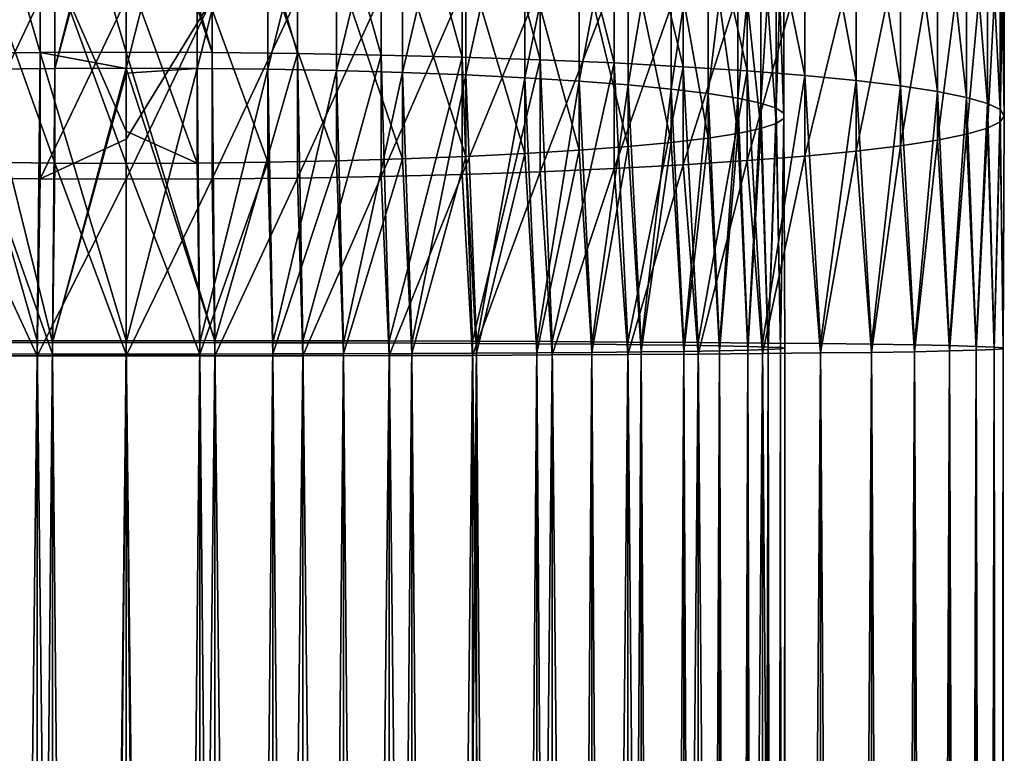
# Model space of a CAD drawing. Header units: metres. Extents: x -22 to 72, y -222 to 22.
# Tile 31 of 256: x -1 to 12, y -55 to -45. Entities that reach past the tile are written whole.
import ezdxf

# ---------------------------------------------------------------- set-up
doc = ezdxf.new("R2010")
doc.units = ezdxf.units.M
doc.layers.add('solid_509499_SW0002', color=7, linetype='CONTINUOUS')

msp = doc.modelspace()

# ---------------------------------------------------------------- linework, layer by layer
at = {"layer": 'solid_509499_SW0002'}
for points in [[(-1.176206, -45.520473, 299.223785), (-1.176206, -41.507774, 298.801056), (-2.341084, -41.531464, 298.629913)], [(-2.341084, -45.53297, 299.051453), (-1.176206, -45.520473, 299.223785), (-2.341084, -41.531464, 298.629913)], [(-1.176206, -41.507774, 298.801056), (0, -45.516296, 299.281403), (0, -42.031181, 298.929504)], [(-1.176206, -45.520473, 299.223785), (0, -45.516296, 299.281403), (-1.176206, -41.507774, 298.801056)], [(1.176206, -45.520473, 299.223785), (1.176206, -41.507774, 298.801056), (0, -41.499851, 298.858307)], [(0, -42.031181, 298.929504), (1.176206, -45.520473, 299.223785), (0, -41.499851, 298.858307)], [(2.341084, -45.53297, 299.051453), (2.341084, -41.531464, 298.629913), (1.176206, -41.507774, 298.801056)], [(1.176206, -45.520473, 299.223785), (2.341084, -45.53297, 299.051453), (1.176206, -41.507774, 298.801056)], [(3.483416, -45.553665, 298.766052), (3.483416, -41.570694, 298.346466), (2.341084, -41.531464, 298.629913)], [(2.341084, -45.53297, 299.051453), (3.483416, -45.553665, 298.766052), (2.341084, -41.531464, 298.629913)], [(4.592201, -45.582355, 298.370361), (4.592201, -41.625084, 297.953491), (3.483416, -41.570694, 298.346466)], [(3.483416, -45.553665, 298.766052), (4.592201, -45.582355, 298.370361), (3.483416, -41.570694, 298.346466)], [(5.656761, -45.618767, 297.868164), (5.656761, -41.694115, 297.454742), (4.592201, -41.625084, 297.953491)], [(4.592201, -45.582355, 298.370361), (5.656761, -45.618767, 297.868164), (4.592201, -41.625084, 297.953491)], [(6.666843, -45.662548, 297.264343), (6.666843, -41.777119, 296.855042), (5.656761, -41.694115, 297.454742)], [(5.656761, -45.618767, 297.868164), (6.666843, -45.662548, 297.264343), (5.656761, -41.694115, 297.454742)], [(7.61272, -45.71328, 296.564667), (7.61272, -41.873295, 296.160156), (6.666843, -41.777119, 296.855042)], [(6.666843, -45.662548, 297.264343), (7.61272, -45.71328, 296.564667), (6.666843, -41.777119, 296.855042)], [(-1.934734, -45.748466, 296.079407), (-1.934734, -41.939999, 295.678192), (-0.973071, -41.918385, 295.834381)], [(-0.973071, -45.737064, 296.236633), (-1.934734, -45.748466, 296.079407), (-0.973071, -41.918385, 295.834381)], [(-0.973071, -45.737064, 296.236633), (-0.973071, -41.918385, 295.834381), (0, -41.911152, 295.886627)], [(0, -42.135635, 295.917267), (-0.973071, -45.737064, 296.236633), (0, -41.911152, 295.886627)], [(0.973071, -41.918385, 295.834381), (0, -45.73325, 296.289276), (0, -42.135635, 295.917267)], [(0.973071, -45.737064, 296.236633), (0, -45.73325, 296.289276), (0.973071, -41.918385, 295.834381)], [(0.973071, -45.737064, 296.236633), (0.973071, -41.918385, 295.834381), (1.934734, -41.939999, 295.678192)], [(1.934734, -45.748466, 296.079407), (0.973071, -45.737064, 296.236633), (1.934734, -41.939999, 295.678192)], [(1.934734, -45.748466, 296.079407), (1.934734, -41.939999, 295.678192), (2.873714, -41.975742, 295.419952)], [(2.873714, -45.767319, 295.819366), (1.934734, -45.748466, 296.079407), (2.873714, -41.975742, 295.419952)], [(2.873714, -45.767319, 295.819366), (2.873714, -41.975742, 295.419952), (3.779002, -42.025192, 295.062653)], [(8.485281, -45.770473, 295.775909), (8.485281, -41.981716, 295.37677), (7.61272, -41.873295, 296.160156)], [(7.61272, -45.71328, 296.564667), (8.485281, -45.770473, 295.775909), (7.61272, -41.873295, 296.160156)], [(0, -42.031181, 298.929504), (0, -45.516296, 299.281403), (1.176206, -45.520473, 299.223785)], [(3.779002, -45.793404, 295.459625), (2.873714, -45.767319, 295.819366), (3.779002, -42.025192, 295.062653)], [(3.779002, -45.793404, 295.459625), (3.779002, -42.025192, 295.062653), (4.639985, -42.087772, 294.610504)], [(4.639985, -45.826416, 295.004364), (3.779002, -45.793404, 295.459625), (4.639985, -42.087772, 294.610504)], [(4.639985, -45.826416, 295.004364), (4.639985, -42.087772, 294.610504), (5.446568, -42.16275, 294.068787)], [(9.276126, -45.833576, 294.905609), (9.276126, -42.101345, 294.512451), (8.485281, -41.981716, 295.37677)], [(8.485281, -45.770473, 295.775909), (9.276126, -45.833576, 294.905609), (8.485281, -41.981716, 295.37677)], [(9.977635, -45.901978, 293.962219), (9.977635, -42.231026, 293.5755), (9.276126, -42.101345, 294.512451)], [(9.276126, -45.833576, 294.905609), (9.977635, -45.901978, 293.962219), (9.276126, -42.101345, 294.512451)], [(0, -42.135635, 295.917267), (0, -45.73325, 296.289276), (-0.973071, -45.737064, 296.236633)], [(5.446568, -45.865963, 294.458923), (4.639985, -45.826416, 295.004364), (5.446568, -42.16275, 294.068787)], [(5.446568, -45.865963, 294.458923), (5.446568, -42.16275, 294.068787), (6.189295, -42.249241, 293.443878)], [(10.583055, -45.975025, 292.954773), (10.583055, -42.369507, 292.574951), (9.977635, -42.231026, 293.5755)], [(9.977635, -45.901978, 293.962219), (10.583055, -45.975025, 292.954773), (9.977635, -42.231026, 293.5755)], [(6.189295, -45.911587, 293.829681), (5.446568, -45.865963, 294.458923), (6.189295, -42.249241, 293.443878)], [(6.189295, -45.911587, 293.829681), (6.189295, -42.249241, 293.443878), (6.859458, -42.346237, 292.743073)], [(6.859458, -45.962753, 293.124054), (6.189295, -45.911587, 293.829681), (6.859458, -42.346237, 292.743073)], [(6.859458, -45.962753, 293.124054), (6.859458, -42.346237, 292.743073), (7.449201, -42.452599, 291.974609)], [(11.086555, -46.052013, 291.893005), (11.086555, -42.515457, 291.520447), (10.583055, -42.369507, 292.574951)], [(10.583055, -45.975025, 292.954773), (11.086555, -46.052013, 291.893005), (10.583055, -42.369507, 292.574951)], [(7.449201, -46.018856, 292.350281), (6.859458, -45.962753, 293.124054), (7.449201, -42.452599, 291.974609)], [(7.449201, -46.018856, 292.350281), (7.449201, -42.452599, 291.974609), (7.951608, -42.567078, 291.147491)], [(7.951608, -46.079243, 291.517456), (7.449201, -46.018856, 292.350281), (7.951608, -42.567078, 291.147491)], [(7.951608, -46.079243, 291.517456), (7.951608, -42.567078, 291.147491), (8.36079, -42.688332, 290.271393)], [(11.483284, -46.132198, 290.78714), (11.483284, -42.667469, 290.42215), (11.086555, -42.515457, 291.520447)], [(11.086555, -46.052013, 291.893005), (11.483284, -46.132198, 290.78714), (11.086555, -42.515457, 291.520447)], [(8.36079, -46.1432, 290.635345), (7.951608, -46.079243, 291.517456), (8.36079, -42.688332, 290.271393)], [(8.36079, -46.1432, 290.635345), (8.36079, -42.688332, 290.271393), (8.67195, -42.814941, 289.356628)], [(11.769423, -46.214809, 289.647797), (11.769423, -42.824081, 289.290588), (11.483284, -42.667469, 290.42215)], [(11.483284, -46.132198, 290.78714), (11.769423, -46.214809, 289.647797), (11.483284, -42.667469, 290.42215)], [(8.67195, -46.209988, 289.714294), (8.36079, -46.1432, 290.635345), (8.67195, -42.814941, 289.356628)], [(8.67195, -46.209988, 289.714294), (8.67195, -42.814941, 289.356628), (8.881438, -42.945419, 288.41391)], [(11.942217, -46.299049, 288.485962), (11.942217, -42.983788, 288.136719), (11.769423, -42.824081, 289.290588)], [(11.769423, -46.214809, 289.647797), (11.942217, -46.299049, 288.485962), (11.769423, -42.824081, 289.290588)], [(8.881438, -46.278812, 288.765045), (8.67195, -46.209988, 289.714294), (8.881438, -42.945419, 288.41391)], [(8.881438, -46.278812, 288.765045), (8.881438, -42.945419, 288.41391), (8.986801, -43.078239, 287.454254)], [(12, -46.384109, 287.312836), (12, -43.145042, 286.971619), (11.942217, -42.983788, 288.136719)], [(11.942217, -46.299049, 288.485962), (12, -46.384109, 287.312836), (11.942217, -42.983788, 288.136719)], [(8.986801, -46.348873, 287.798798), (8.881438, -46.278812, 288.765045), (8.986801, -43.078239, 287.454254)], [(8.986801, -46.348873, 287.798798), (8.986801, -43.078239, 287.454254), (8.986801, -43.211845, 286.488983)], [(11.942217, -46.46917, 286.139709), (11.942217, -43.306301, 285.806519), (12, -43.145042, 286.971619)], [(12, -46.384109, 287.312836), (11.942217, -46.46917, 286.139709), (12, -43.145042, 286.971619)], [(8.986801, -46.419346, 286.826874), (8.986801, -43.211845, 286.488983), (8.881438, -43.344666, 285.529327)], [(8.986801, -46.419346, 286.826874), (8.986801, -46.348873, 287.798798), (8.986801, -43.211845, 286.488983)], [(11.769423, -46.553413, 284.977875), (11.769423, -43.466003, 284.652649), (11.942217, -43.306301, 285.806519)], [(11.942217, -46.46917, 286.139709), (11.769423, -46.553413, 284.977875), (11.942217, -43.306301, 285.806519)], [(8.881438, -46.489407, 285.860596), (8.881438, -43.344666, 285.529327), (8.67195, -43.475143, 284.586609)], [(8.881438, -46.489407, 285.860596), (8.986801, -46.419346, 286.826874), (8.881438, -43.344666, 285.529327)], [(8.67195, -46.558235, 284.911377), (8.67195, -43.475143, 284.586609), (8.36079, -43.601753, 283.671844)], [(8.67195, -46.558235, 284.911377), (8.881438, -46.489407, 285.860596), (8.67195, -43.475143, 284.586609)], [(11.483284, -46.636024, 283.838531), (11.483284, -43.622616, 283.521088), (11.769423, -43.466003, 284.652649)], [(11.769423, -46.553413, 284.977875), (11.483284, -46.636024, 283.838531), (11.769423, -43.466003, 284.652649)], [(7.951608, -46.68898, 283.108185), (7.951608, -43.723007, 282.795746), (7.449201, -43.837486, 281.968628)], [(8.36079, -46.625019, 283.990326), (8.36079, -43.601753, 283.671844), (7.951608, -43.723007, 282.795746)], [(7.951608, -46.68898, 283.108185), (8.36079, -46.625019, 283.990326), (7.951608, -43.723007, 282.795746)], [(8.36079, -46.625019, 283.990326), (8.67195, -46.558235, 284.911377), (8.36079, -43.601753, 283.671844)], [(11.086555, -46.716209, 282.732666), (11.086555, -43.774632, 282.422791), (11.483284, -43.622616, 283.521088)], [(11.483284, -46.636024, 283.838531), (11.086555, -46.716209, 282.732666), (11.483284, -43.622616, 283.521088)], [(7.449201, -46.749363, 282.27536), (7.449201, -43.837486, 281.968628), (6.859458, -43.943848, 281.200165)], [(7.449201, -46.749363, 282.27536), (7.951608, -46.68898, 283.108185), (7.449201, -43.837486, 281.968628)], [(10.583055, -46.793194, 281.670898), (10.583055, -43.920578, 281.368286), (11.086555, -43.774632, 282.422791)], [(11.086555, -46.716209, 282.732666), (10.583055, -46.793194, 281.670898), (11.086555, -43.774632, 282.422791)], [(6.859458, -46.80547, 281.501617), (6.859458, -43.943848, 281.200165), (6.189295, -44.040844, 280.499359)], [(6.859458, -46.80547, 281.501617), (7.449201, -46.749363, 282.27536), (6.859458, -43.943848, 281.200165)], [(9.977635, -46.866241, 280.663452), (9.977635, -44.059063, 280.367737), (10.583055, -43.920578, 281.368286)], [(10.583055, -46.793194, 281.670898), (9.977635, -46.866241, 280.663452), (10.583055, -43.920578, 281.368286)], [(5.446568, -46.902256, 280.166748), (5.446568, -44.127335, 279.87442), (4.639985, -44.202312, 279.332733)], [(6.189295, -46.856632, 280.79599), (6.189295, -44.040844, 280.499359), (5.446568, -44.127335, 279.87442)], [(5.446568, -46.902256, 280.166748), (6.189295, -46.856632, 280.79599), (5.446568, -44.127335, 279.87442)], [(6.189295, -46.856632, 280.79599), (6.859458, -46.80547, 281.501617), (6.189295, -44.040844, 280.499359)], [(9.276126, -46.934647, 279.720032), (9.276126, -44.18874, 279.430786), (9.977635, -44.059063, 280.367737)], [(9.977635, -46.866241, 280.663452), (9.276126, -46.934647, 279.720032), (9.977635, -44.059063, 280.367737)], [(4.639985, -46.941803, 279.621307), (4.639985, -44.202312, 279.332733), (3.779002, -44.264893, 278.880554)], [(4.639985, -46.941803, 279.621307), (5.446568, -46.902256, 280.166748), (4.639985, -44.202312, 279.332733)], [(8.485281, -46.997746, 278.849762), (8.485281, -44.308369, 278.566467), (9.276126, -44.18874, 279.430786)], [(9.276126, -46.934647, 279.720032), (8.485281, -46.997746, 278.849762), (9.276126, -44.18874, 279.430786)], [(-0.973071, -47.031155, 278.389008), (-0.973071, -44.3717, 278.108856), (-1.934734, -44.350086, 278.265015)], [(-1.934734, -47.019753, 278.546265), (-0.973071, -47.031155, 278.389008), (-1.934734, -44.350086, 278.265015)], [(0, -46.596375, 278.302216), (0, -44.378937, 278.05661), (-0.973071, -44.3717, 278.108856)], [(0, -47.034969, 278.336395), (0, -46.596375, 278.302216), (-0.973071, -44.3717, 278.108856)], [(-0.973071, -47.031155, 278.389008), (0, -47.034969, 278.336395), (-0.973071, -44.3717, 278.108856)], [(0.973071, -47.031155, 278.389008), (0.973071, -44.3717, 278.108856), (0, -44.378937, 278.05661)], [(0.973071, -47.031155, 278.389008), (0, -44.378937, 278.05661), (0, -46.596375, 278.302216)], [(1.934734, -47.019753, 278.546265), (1.934734, -44.350086, 278.265015), (0.973071, -44.3717, 278.108856)], [(0.973071, -47.031155, 278.389008), (1.934734, -47.019753, 278.546265), (0.973071, -44.3717, 278.108856)], [(2.873714, -47.0009, 278.806274), (2.873714, -44.314346, 278.523285), (1.934734, -44.350086, 278.265015)], [(1.934734, -47.019753, 278.546265), (2.873714, -47.0009, 278.806274), (1.934734, -44.350086, 278.265015)], [(3.779002, -46.974815, 279.166046), (3.779002, -44.264893, 278.880554), (2.873714, -44.314346, 278.523285)], [(2.873714, -47.0009, 278.806274), (3.779002, -46.974815, 279.166046), (2.873714, -44.314346, 278.523285)], [(3.779002, -46.974815, 279.166046), (4.639985, -46.941803, 279.621307), (3.779002, -44.264893, 278.880554)], [(7.61272, -47.054939, 278.061005), (7.61272, -44.41679, 277.783081), (8.485281, -44.308369, 278.566467)], [(8.485281, -46.997746, 278.849762), (7.61272, -47.054939, 278.061005), (8.485281, -44.308369, 278.566467)], [(5.656761, -47.149452, 276.757477), (5.656761, -44.59597, 276.488495), (6.666843, -44.512966, 277.088196)], [(6.666843, -47.105671, 277.361328), (5.656761, -47.149452, 276.757477), (6.666843, -44.512966, 277.088196)], [(6.666843, -47.105671, 277.361328), (6.666843, -44.512966, 277.088196), (7.61272, -44.41679, 277.783081)], [(7.61272, -47.054939, 278.061005), (6.666843, -47.105671, 277.361328), (7.61272, -44.41679, 277.783081)], [(3.483416, -47.214558, 275.859619), (3.483416, -44.719391, 275.596771), (4.592201, -44.665001, 275.989746)], [(4.592201, -47.185863, 276.25531), (3.483416, -47.214558, 275.859619), (4.592201, -44.665001, 275.989746)], [(4.592201, -47.185863, 276.25531), (4.592201, -44.665001, 275.989746), (5.656761, -44.59597, 276.488495)], [(5.656761, -47.149452, 276.757477), (4.592201, -47.185863, 276.25531), (5.656761, -44.59597, 276.488495)], [(-2.341084, -47.235249, 275.574219), (-2.341084, -44.758621, 275.313324), (-1.176206, -44.78231, 275.142181)], [(-1.176206, -47.247746, 275.401886), (-2.341084, -47.235249, 275.574219), (-1.176206, -44.78231, 275.142181)], [(-1.176206, -47.247746, 275.401886), (-1.176206, -44.78231, 275.142181), (0, -44.790234, 275.08493)], [(-1.176206, -47.247746, 275.401886), (0, -44.790234, 275.08493), (0, -46.704601, 275.300598)], [(0, -46.704601, 275.300598), (0, -44.790234, 275.08493), (1.176206, -44.78231, 275.142181)], [(0, -47.251923, 275.344238), (0, -46.704601, 275.300598), (1.176206, -44.78231, 275.142181)], [(1.176206, -47.247746, 275.401886), (0, -47.251923, 275.344238), (1.176206, -44.78231, 275.142181)], [(1.176206, -47.247746, 275.401886), (1.176206, -44.78231, 275.142181), (2.341084, -44.758621, 275.313324)], [(2.341084, -47.235249, 275.574219), (1.176206, -47.247746, 275.401886), (2.341084, -44.758621, 275.313324)], [(2.341084, -47.235249, 275.574219), (2.341084, -44.758621, 275.313324), (3.483416, -44.719391, 275.596771)], [(3.483416, -47.214558, 275.859619), (2.341084, -47.235249, 275.574219), (3.483416, -44.719391, 275.596771)], [(-2.415582, -49.461098, 299.19577), (-1.21402, -49.459492, 299.379822), (-2.341084, -45.53297, 299.051453)], [(-1.21402, -49.459492, 299.379822), (-1.176206, -45.520473, 299.223785), (-2.341084, -45.53297, 299.051453)], [(-1.21402, -49.459492, 299.379822), (0, -49.458954, 299.441376), (-1.176206, -45.520473, 299.223785)], [(-1.176206, -45.520473, 299.223785), (0, -45.737377, 299.297058), (0, -45.516296, 299.281403)], [(-1.176206, -45.520473, 299.223785), (0, -49.458954, 299.441376), (0, -45.737377, 299.297058)], [(1.21402, -49.459492, 299.379822), (1.176206, -45.520473, 299.223785), (0, -45.516296, 299.281403)], [(0, -45.737377, 299.297058), (1.21402, -49.459492, 299.379822), (0, -45.516296, 299.281403)], [(1.21402, -49.459492, 299.379822), (2.341084, -45.53297, 299.051453), (1.176206, -45.520473, 299.223785)], [(1.21402, -49.459492, 299.379822), (2.415582, -49.461098, 299.19577), (2.341084, -45.53297, 299.051453)], [(2.415582, -49.461098, 299.19577), (3.483416, -45.553665, 298.766052), (2.341084, -45.53297, 299.051453)], [(2.415582, -49.461098, 299.19577), (3.592357, -49.463757, 298.891083), (3.483416, -45.553665, 298.766052)], [(3.592357, -49.463757, 298.891083), (4.592201, -45.582355, 298.370361), (3.483416, -45.553665, 298.766052)], [(3.592357, -49.463757, 298.891083), (4.73227, -49.467442, 298.468933), (4.592201, -45.582355, 298.370361)], [(4.73227, -49.467442, 298.468933), (5.656761, -45.618767, 297.868164), (4.592201, -45.582355, 298.370361)], [(-1.00768, -49.48563, 296.384918), (-1.934734, -45.748466, 296.079407), (-0.973071, -45.737064, 296.236633)], [(-1.00768, -49.48563, 296.384918), (-0.973071, -45.737064, 296.236633), (0, -45.73325, 296.289276)], [(0, -45.802193, 296.29422), (-1.00768, -49.48563, 296.384918), (0, -45.73325, 296.289276)], [(0.973071, -45.737064, 296.236633), (0, -45.802193, 296.29422), (0, -45.73325, 296.289276)], [(0.973071, -45.737064, 296.236633), (0, -49.485134, 296.441498), (0, -45.802193, 296.29422)], [(1.00768, -49.48563, 296.384918), (0, -49.485134, 296.441498), (0.973071, -45.737064, 296.236633)], [(0, -45.737377, 299.297058), (0, -49.458954, 299.441376), (1.21402, -49.459492, 299.379822)], [(1.00768, -49.48563, 296.384918), (0.973071, -45.737064, 296.236633), (1.934734, -45.748466, 296.079407)], [(4.73227, -49.467442, 298.468933), (5.823624, -49.472115, 297.933594), (5.656761, -45.618767, 297.868164)], [(5.823624, -49.472115, 297.933594), (6.666843, -45.662548, 297.264343), (5.656761, -45.618767, 297.868164)], [(5.823624, -49.472115, 297.933594), (6.855218, -49.477726, 297.290619), (6.666843, -45.662548, 297.264343)], [(6.855218, -49.477726, 297.290619), (7.61272, -45.71328, 296.564667), (6.666843, -45.662548, 297.264343)], [(6.855218, -49.477726, 297.290619), (7.81647, -49.484219, 296.5466), (7.61272, -45.71328, 296.564667)], [(7.81647, -49.484219, 296.5466), (8.485281, -45.770473, 295.775909), (7.61272, -45.71328, 296.564667)], [(-1.00768, -49.48563, 296.384918), (-2.002688, -49.487103, 296.215851), (-1.934734, -45.748466, 296.079407)], [(0, -45.802193, 296.29422), (0, -49.485134, 296.441498), (-1.00768, -49.48563, 296.384918)], [(2.002688, -49.487103, 296.215851), (1.00768, -49.48563, 296.384918), (1.934734, -45.748466, 296.079407)], [(2.002688, -49.487103, 296.215851), (1.934734, -45.748466, 296.079407), (2.873714, -45.767319, 295.819366)], [(2.972512, -49.48954, 295.936462), (2.002688, -49.487103, 296.215851), (2.873714, -45.767319, 295.819366)], [(2.972512, -49.48954, 295.936462), (2.873714, -45.767319, 295.819366), (3.779002, -45.793404, 295.459625)], [(3.904954, -49.492912, 295.550262), (2.972512, -49.48954, 295.936462), (3.779002, -45.793404, 295.459625)], [(3.904954, -49.492912, 295.550262), (3.779002, -45.793404, 295.459625), (4.639985, -45.826416, 295.004364)], [(4.788289, -49.497173, 295.062073), (3.904954, -49.492912, 295.550262), (4.639985, -45.826416, 295.004364)], [(4.788289, -49.497173, 295.062073), (4.639985, -45.826416, 295.004364), (5.446568, -45.865963, 294.458923)], [(5.611408, -49.50227, 294.478058), (4.788289, -49.497173, 295.062073), (5.446568, -45.865963, 294.458923)], [(5.611408, -49.50227, 294.478058), (5.446568, -45.865963, 294.458923), (6.189295, -45.911587, 293.829681)], [(7.81647, -49.484219, 296.5466), (8.697514, -49.491528, 295.709137), (8.485281, -45.770473, 295.775909)], [(8.697514, -49.491528, 295.709137), (9.276126, -45.833576, 294.905609), (8.485281, -45.770473, 295.775909)], [(8.697514, -49.491528, 295.709137), (9.489309, -49.499573, 294.786835), (9.276126, -45.833576, 294.905609)], [(9.489309, -49.499573, 294.786835), (9.977635, -45.901978, 293.962219), (9.276126, -45.833576, 294.905609)], [(6.363961, -49.508137, 293.805573), (5.611408, -49.50227, 294.478058), (6.189295, -45.911587, 293.829681)], [(6.363961, -49.508137, 293.805573), (6.189295, -45.911587, 293.829681), (6.859458, -45.962753, 293.124054)], [(7.036483, -49.514706, 293.05304), (6.363961, -49.508137, 293.805573), (6.859458, -45.962753, 293.124054)], [(7.036483, -49.514706, 293.05304), (6.859458, -45.962753, 293.124054), (7.449201, -46.018856, 292.350281)], [(9.489309, -49.499573, 294.786835), (10.183731, -49.508282, 293.789185), (9.977635, -45.901978, 293.962219)], [(10.183731, -49.508282, 293.789185), (10.583055, -45.975025, 292.954773), (9.977635, -45.901978, 293.962219)], [(10.183731, -49.508282, 293.789185), (10.773655, -49.517555, 292.726379), (10.583055, -45.975025, 292.954773)], [(10.773655, -49.517555, 292.726379), (11.086555, -46.052013, 291.893005), (10.583055, -45.975025, 292.954773)], [(7.620518, -49.521889, 292.22995), (7.036483, -49.514706, 293.05304), (7.449201, -46.018856, 292.350281)], [(7.620518, -49.521889, 292.22995), (7.449201, -46.018856, 292.350281), (7.951608, -46.079243, 291.517456)], [(8.10872, -49.529598, 291.346649), (7.620518, -49.521889, 292.22995), (7.951608, -46.079243, 291.517456)], [(8.10872, -49.529598, 291.346649), (7.951608, -46.079243, 291.517456), (8.36079, -46.1432, 290.635345)], [(8.49495, -49.537735, 290.414246), (8.10872, -49.529598, 291.346649), (8.36079, -46.1432, 290.635345)], [(8.49495, -49.537735, 290.414246), (8.36079, -46.1432, 290.635345), (8.67195, -46.209988, 289.714294)], [(10.773655, -49.517555, 292.726379), (11.253026, -49.527306, 291.609344), (11.086555, -46.052013, 291.893005)], [(11.253026, -49.527306, 291.609344), (11.483284, -46.132198, 290.78714), (11.086555, -46.052013, 291.893005)], [(11.253026, -49.527306, 291.609344), (11.616925, -49.537426, 290.449554), (11.483284, -46.132198, 290.78714)], [(11.616925, -49.537426, 290.449554), (11.769423, -46.214809, 289.647797), (11.483284, -46.132198, 290.78714)], [(8.774351, -49.546196, 289.444458), (8.49495, -49.537735, 290.414246), (8.67195, -46.209988, 289.714294)], [(8.774351, -49.546196, 289.444458), (8.67195, -46.209988, 289.714294), (8.881438, -46.278812, 288.765045)], [(8.94341, -49.554878, 288.449493), (8.774351, -49.546196, 289.444458), (8.881438, -46.278812, 288.765045)], [(8.94341, -49.554878, 288.449493), (8.881438, -46.278812, 288.765045), (8.986801, -46.348873, 287.798798)], [(11.616925, -49.537426, 290.449554), (11.86162, -49.547817, 289.258911), (11.769423, -46.214809, 289.647797)], [(11.86162, -49.547817, 289.258911), (11.942217, -46.299049, 288.485962), (11.769423, -46.214809, 289.647797)], [(9, -49.563675, 287.441833), (8.94341, -49.554878, 288.449493), (8.986801, -46.348873, 287.798798)], [(9, -49.563675, 287.441833), (8.986801, -46.348873, 287.798798), (8.986801, -46.419346, 286.826874)], [(11.86162, -49.547817, 289.258911), (11.984598, -49.558369, 288.049622), (11.942217, -46.299049, 288.485962)], [(11.984598, -49.558369, 288.049622), (12, -46.384109, 287.312836), (11.942217, -46.299049, 288.485962)], [(11.984598, -49.568977, 286.834076), (11.942217, -46.46917, 286.139709), (12, -46.384109, 287.312836)], [(11.984598, -49.558369, 288.049622), (11.984598, -49.568977, 286.834076), (12, -46.384109, 287.312836)], [(8.774351, -49.58115, 285.43924), (8.881438, -46.489407, 285.860596), (8.67195, -46.558235, 284.911377)], [(8.774351, -49.58115, 285.43924), (8.94341, -49.572468, 286.434204), (8.881438, -46.489407, 285.860596)], [(8.94341, -49.572468, 286.434204), (8.986801, -46.419346, 286.826874), (8.881438, -46.489407, 285.860596)], [(8.94341, -49.572468, 286.434204), (9, -49.563675, 287.441833), (8.986801, -46.419346, 286.826874)], [(11.86162, -49.579529, 285.624786), (11.769423, -46.553413, 284.977875), (11.942217, -46.46917, 286.139709)], [(11.984598, -49.568977, 286.834076), (11.86162, -49.579529, 285.624786), (11.942217, -46.46917, 286.139709)], [(0.973071, -47.031155, 278.389008), (0, -46.596375, 278.302216), (0, -47.034969, 278.336395)], [(8.10872, -49.597752, 283.537048), (8.36079, -46.625019, 283.990326), (7.951608, -46.68898, 283.108185)], [(8.10872, -49.597752, 283.537048), (8.49495, -49.589611, 284.469452), (8.36079, -46.625019, 283.990326)], [(8.49495, -49.589611, 284.469452), (8.67195, -46.558235, 284.911377), (8.36079, -46.625019, 283.990326)], [(8.49495, -49.589611, 284.469452), (8.774351, -49.58115, 285.43924), (8.67195, -46.558235, 284.911377)], [(11.253026, -49.600044, 283.274353), (11.086555, -46.716209, 282.732666), (11.483284, -46.636024, 283.838531)], [(11.616925, -49.58992, 284.434143), (11.253026, -49.600044, 283.274353), (11.483284, -46.636024, 283.838531)], [(11.616925, -49.58992, 284.434143), (11.483284, -46.636024, 283.838531), (11.769423, -46.553413, 284.977875)], [(11.86162, -49.579529, 285.624786), (11.616925, -49.58992, 284.434143), (11.769423, -46.553413, 284.977875)], [(-1.176206, -47.247746, 275.401886), (0, -46.704601, 275.300598), (0, -47.251923, 275.344238)], [(6.363961, -49.619209, 281.078125), (6.859458, -46.80547, 281.501617), (6.189295, -46.856632, 280.79599)], [(6.363961, -49.619209, 281.078125), (7.036483, -49.61264, 281.830658), (6.859458, -46.80547, 281.501617)], [(7.036483, -49.61264, 281.830658), (7.449201, -46.749363, 282.27536), (6.859458, -46.80547, 281.501617)], [(7.036483, -49.61264, 281.830658), (7.620518, -49.605457, 282.653748), (7.449201, -46.749363, 282.27536)], [(7.620518, -49.605457, 282.653748), (7.951608, -46.68898, 283.108185), (7.449201, -46.749363, 282.27536)], [(7.620518, -49.605457, 282.653748), (8.10872, -49.597752, 283.537048), (7.951608, -46.68898, 283.108185)], [(10.183731, -49.619064, 281.094513), (9.977635, -46.866241, 280.663452), (10.583055, -46.793194, 281.670898)], [(10.773655, -49.609791, 282.157318), (10.183731, -49.619064, 281.094513), (10.583055, -46.793194, 281.670898)], [(10.773655, -49.609791, 282.157318), (10.583055, -46.793194, 281.670898), (11.086555, -46.716209, 282.732666)], [(11.253026, -49.600044, 283.274353), (10.773655, -49.609791, 282.157318), (11.086555, -46.716209, 282.732666)], [(3.904954, -49.634434, 279.333435), (4.639985, -46.941803, 279.621307), (3.779002, -46.974815, 279.166046)], [(3.904954, -49.634434, 279.333435), (4.788289, -49.630173, 279.821625), (4.639985, -46.941803, 279.621307)], [(4.788289, -49.630173, 279.821625), (5.446568, -46.902256, 280.166748), (4.639985, -46.941803, 279.621307)], [(4.788289, -49.630173, 279.821625), (5.611408, -49.625076, 280.40564), (5.446568, -46.902256, 280.166748)], [(5.611408, -49.625076, 280.40564), (6.189295, -46.856632, 280.79599), (5.446568, -46.902256, 280.166748)], [(5.611408, -49.625076, 280.40564), (6.363961, -49.619209, 281.078125), (6.189295, -46.856632, 280.79599)], [(8.697514, -49.635822, 279.174561), (8.485281, -46.997746, 278.849762), (9.276126, -46.934647, 279.720032)], [(9.489309, -49.627773, 280.096863), (8.697514, -49.635822, 279.174561), (9.276126, -46.934647, 279.720032)], [(9.489309, -49.627773, 280.096863), (9.276126, -46.934647, 279.720032), (9.977635, -46.866241, 280.663452)], [(10.183731, -49.619064, 281.094513), (9.489309, -49.627773, 280.096863), (9.977635, -46.866241, 280.663452)], [(-2.002688, -49.640244, 278.667816), (-1.00768, -49.64172, 278.498779), (-1.934734, -47.019753, 278.546265)], [(-1.00768, -49.64172, 278.498779), (-0.973071, -47.031155, 278.389008), (-1.934734, -47.019753, 278.546265)], [(-1.00768, -49.64172, 278.498779), (0, -49.642212, 278.4422), (-0.973071, -47.031155, 278.389008)], [(0, -49.642212, 278.4422), (0, -47.034969, 278.336395), (-0.973071, -47.031155, 278.389008)], [(1.00768, -49.64172, 278.498779), (0.973071, -47.031155, 278.389008), (0, -47.034969, 278.336395)], [(1.00768, -49.64172, 278.498779), (0, -47.034969, 278.336395), (0, -49.642212, 278.4422)], [(1.00768, -49.64172, 278.498779), (1.934734, -47.019753, 278.546265), (0.973071, -47.031155, 278.389008)], [(1.00768, -49.64172, 278.498779), (2.002688, -49.640244, 278.667816), (1.934734, -47.019753, 278.546265)], [(2.002688, -49.640244, 278.667816), (2.873714, -47.0009, 278.806274), (1.934734, -47.019753, 278.546265)], [(2.002688, -49.640244, 278.667816), (2.972512, -49.637806, 278.947235), (2.873714, -47.0009, 278.806274)], [(2.972512, -49.637806, 278.947235), (3.779002, -46.974815, 279.166046), (2.873714, -47.0009, 278.806274)], [(2.972512, -49.637806, 278.947235), (3.904954, -49.634434, 279.333435), (3.779002, -46.974815, 279.166046)], [(6.855218, -49.649624, 277.593048), (6.666843, -47.105671, 277.361328), (7.61272, -47.054939, 278.061005)], [(7.81647, -49.643127, 278.337097), (6.855218, -49.649624, 277.593048), (7.61272, -47.054939, 278.061005)], [(7.81647, -49.643127, 278.337097), (7.61272, -47.054939, 278.061005), (8.485281, -46.997746, 278.849762)], [(8.697514, -49.635822, 279.174561), (7.81647, -49.643127, 278.337097), (8.485281, -46.997746, 278.849762)], [(2.415582, -49.666248, 275.687927), (2.341084, -47.235249, 275.574219), (3.483416, -47.214558, 275.859619)], [(3.592357, -49.663589, 275.992615), (2.415582, -49.666248, 275.687927), (3.483416, -47.214558, 275.859619)], [(3.592357, -49.663589, 275.992615), (3.483416, -47.214558, 275.859619), (4.592201, -47.185863, 276.25531)], [(4.73227, -49.659904, 276.414764), (3.592357, -49.663589, 275.992615), (4.592201, -47.185863, 276.25531)], [(4.73227, -49.659904, 276.414764), (4.592201, -47.185863, 276.25531), (5.656761, -47.149452, 276.757477)], [(5.823624, -49.655235, 276.950073), (4.73227, -49.659904, 276.414764), (5.656761, -47.149452, 276.757477)], [(5.823624, -49.655235, 276.950073), (5.656761, -47.149452, 276.757477), (6.666843, -47.105671, 277.361328)], [(6.855218, -49.649624, 277.593048), (5.823624, -49.655235, 276.950073), (6.666843, -47.105671, 277.361328)], [(-1.21402, -49.667854, 275.503876), (-2.415582, -49.666248, 275.687927), (-2.341084, -47.235249, 275.574219)], [(-1.21402, -49.667854, 275.503876), (-2.341084, -47.235249, 275.574219), (-1.176206, -47.247746, 275.401886)], [(-1.21402, -49.667854, 275.503876), (-1.176206, -47.247746, 275.401886), (0, -47.251923, 275.344238)], [(-1.21402, -49.667854, 275.503876), (0, -47.251923, 275.344238), (0, -49.668392, 275.442291)], [(0, -49.668392, 275.442291), (0, -47.251923, 275.344238), (1.176206, -47.247746, 275.401886)], [(1.21402, -49.667854, 275.503876), (0, -49.668392, 275.442291), (1.176206, -47.247746, 275.401886)], [(1.21402, -49.667854, 275.503876), (1.176206, -47.247746, 275.401886), (2.341084, -47.235249, 275.574219)], [(2.415582, -49.666248, 275.687927), (1.21402, -49.667854, 275.503876), (2.341084, -47.235249, 275.574219)], [(-1.21402, -155.45546, 300.30484), (-1.21402, -49.459492, 299.379822), (-2.415582, -49.461098, 299.19577)], [(-2.415582, -155.457062, 300.120758), (-1.21402, -155.45546, 300.30484), (-2.415582, -49.461098, 299.19577)], [(-2.002688, -155.483063, 297.140869), (-2.002688, -49.487103, 296.215851), (-1.00768, -49.48563, 296.384918)], [(-1.00768, -155.481598, 297.309937), (-2.002688, -155.483063, 297.140869), (-1.00768, -49.48563, 296.384918)], [(0, -155.454926, 300.366394), (0, -49.458954, 299.441376), (-1.21402, -49.459492, 299.379822)], [(-1.21402, -155.45546, 300.30484), (0, -155.454926, 300.366394), (-1.21402, -49.459492, 299.379822)], [(-1.00768, -155.481598, 297.309937), (-1.00768, -49.48563, 296.384918), (0, -49.485134, 296.441498)], [(0, -155.481094, 297.366516), (-1.00768, -155.481598, 297.309937), (0, -49.485134, 296.441498)], [(1.21402, -155.45546, 300.30484), (1.21402, -49.459492, 299.379822), (0, -49.458954, 299.441376)], [(0, -155.454926, 300.366394), (1.21402, -155.45546, 300.30484), (0, -49.458954, 299.441376)], [(0, -155.481094, 297.366516), (0, -49.485134, 296.441498), (1.00768, -49.48563, 296.384918)], [(1.00768, -155.481598, 297.309937), (0, -155.481094, 297.366516), (1.00768, -49.48563, 296.384918)], [(1.00768, -155.481598, 297.309937), (1.00768, -49.48563, 296.384918), (2.002688, -49.487103, 296.215851)], [(2.002688, -155.483063, 297.140869), (1.00768, -155.481598, 297.309937), (2.002688, -49.487103, 296.215851)], [(2.415582, -155.457062, 300.120758), (2.415582, -49.461098, 299.19577), (1.21402, -49.459492, 299.379822)], [(1.21402, -155.45546, 300.30484), (2.415582, -155.457062, 300.120758), (1.21402, -49.459492, 299.379822)], [(2.002688, -155.483063, 297.140869), (2.002688, -49.487103, 296.215851), (2.972512, -49.48954, 295.936462)], [(2.972512, -155.485504, 296.861481), (2.002688, -155.483063, 297.140869), (2.972512, -49.48954, 295.936462)], [(3.592357, -155.459717, 299.816101), (3.592357, -49.463757, 298.891083), (2.415582, -49.461098, 299.19577)], [(2.415582, -155.457062, 300.120758), (3.592357, -155.459717, 299.816101), (2.415582, -49.461098, 299.19577)], [(2.972512, -155.485504, 296.861481), (2.972512, -49.48954, 295.936462), (3.904954, -49.492912, 295.550262)], [(3.904954, -155.488876, 296.475281), (2.972512, -155.485504, 296.861481), (3.904954, -49.492912, 295.550262)], [(4.73227, -155.463409, 299.393921), (4.73227, -49.467442, 298.468933), (3.592357, -49.463757, 298.891083)], [(3.592357, -155.459717, 299.816101), (4.73227, -155.463409, 299.393921), (3.592357, -49.463757, 298.891083)], [(3.904954, -155.488876, 296.475281), (3.904954, -49.492912, 295.550262), (4.788289, -49.497173, 295.062073)], [(4.788289, -155.493134, 295.987091), (3.904954, -155.488876, 296.475281), (4.788289, -49.497173, 295.062073)], [(5.823624, -155.468079, 298.858612), (5.823624, -49.472115, 297.933594), (4.73227, -49.467442, 298.468933)], [(4.73227, -155.463409, 299.393921), (5.823624, -155.468079, 298.858612), (4.73227, -49.467442, 298.468933)], [(4.788289, -155.493134, 295.987091), (4.788289, -49.497173, 295.062073), (5.611408, -49.50227, 294.478058)], [(5.611408, -155.49823, 295.403076), (4.788289, -155.493134, 295.987091), (5.611408, -49.50227, 294.478058)], [(5.611408, -155.49823, 295.403076), (5.611408, -49.50227, 294.478058), (6.363961, -49.508137, 293.805573)], [(6.363961, -155.504105, 294.730591), (5.611408, -155.49823, 295.403076), (6.363961, -49.508137, 293.805573)], [(6.855218, -155.473694, 298.215637), (6.855218, -49.477726, 297.290619), (5.823624, -49.472115, 297.933594)], [(5.823624, -155.468079, 298.858612), (6.855218, -155.473694, 298.215637), (5.823624, -49.472115, 297.933594)], [(6.363961, -155.504105, 294.730591), (6.363961, -49.508137, 293.805573), (7.036483, -49.514706, 293.05304)], [(7.81647, -155.480179, 297.471619), (7.81647, -49.484219, 296.5466), (6.855218, -49.477726, 297.290619)], [(6.855218, -155.473694, 298.215637), (7.81647, -155.480179, 297.471619), (6.855218, -49.477726, 297.290619)], [(8.697514, -155.487488, 296.634155), (8.697514, -49.491528, 295.709137), (7.81647, -49.484219, 296.5466)], [(7.81647, -155.480179, 297.471619), (8.697514, -155.487488, 296.634155), (7.81647, -49.484219, 296.5466)], [(9.489309, -155.495544, 295.711853), (9.489309, -49.499573, 294.786835), (8.697514, -49.491528, 295.709137)], [(8.697514, -155.487488, 296.634155), (9.489309, -155.495544, 295.711853), (8.697514, -49.491528, 295.709137)], [(10.183731, -155.504242, 294.714172), (10.183731, -49.508282, 293.789185), (9.489309, -49.499573, 294.786835)], [(9.489309, -155.495544, 295.711853), (10.183731, -155.504242, 294.714172), (9.489309, -49.499573, 294.786835)], [(10.773655, -155.513519, 293.651398), (10.773655, -49.517555, 292.726379), (10.183731, -49.508282, 293.789185)], [(10.183731, -155.504242, 294.714172), (10.773655, -155.513519, 293.651398), (10.183731, -49.508282, 293.789185)], [(-1.00768, -155.63768, 279.423798), (-1.00768, -49.64172, 278.498779), (-2.002688, -49.640244, 278.667816)], [(-2.002688, -155.6362, 279.592834), (-1.00768, -155.63768, 279.423798), (-2.002688, -49.640244, 278.667816)], [(0, -155.638168, 279.367218), (0, -49.642212, 278.4422), (-1.00768, -49.64172, 278.498779)], [(-1.00768, -155.63768, 279.423798), (0, -155.638168, 279.367218), (-1.00768, -49.64172, 278.498779)], [(1.00768, -155.63768, 279.423798), (1.00768, -49.64172, 278.498779), (0, -49.642212, 278.4422)], [(1.00768, -155.63768, 279.423798), (0, -49.642212, 278.4422), (0, -155.638168, 279.367218)], [(2.002688, -155.6362, 279.592834), (2.002688, -49.640244, 278.667816), (1.00768, -49.64172, 278.498779)], [(1.00768, -155.63768, 279.423798), (2.002688, -155.6362, 279.592834), (1.00768, -49.64172, 278.498779)], [(2.972512, -155.633774, 279.872223), (2.972512, -49.637806, 278.947235), (2.002688, -49.640244, 278.667816)], [(2.002688, -155.6362, 279.592834), (2.972512, -155.633774, 279.872223), (2.002688, -49.640244, 278.667816)], [(3.904954, -155.630402, 280.258453), (3.904954, -49.634434, 279.333435), (2.972512, -49.637806, 278.947235)], [(2.972512, -155.633774, 279.872223), (3.904954, -155.630402, 280.258453), (2.972512, -49.637806, 278.947235)], [(4.788289, -155.626144, 280.746643), (4.788289, -49.630173, 279.821625), (3.904954, -49.634434, 279.333435)], [(3.904954, -155.630402, 280.258453), (4.788289, -155.626144, 280.746643), (3.904954, -49.634434, 279.333435)], [(5.611408, -155.621048, 281.330658), (5.611408, -49.625076, 280.40564), (4.788289, -49.630173, 279.821625)], [(4.788289, -155.626144, 280.746643), (5.611408, -155.621048, 281.330658), (4.788289, -49.630173, 279.821625)], [(6.363961, -155.615173, 282.003143), (6.363961, -49.619209, 281.078125), (5.611408, -49.625076, 280.40564)], [(5.611408, -155.621048, 281.330658), (6.363961, -155.615173, 282.003143), (5.611408, -49.625076, 280.40564)], [(7.036483, -155.510666, 293.978058), (6.363961, -155.504105, 294.730591), (7.036483, -49.514706, 293.05304)], [(7.036483, -155.608612, 282.755676), (7.036483, -49.61264, 281.830658), (6.363961, -49.619209, 281.078125)], [(6.363961, -155.615173, 282.003143), (7.036483, -155.608612, 282.755676), (6.363961, -49.619209, 281.078125)], [(6.855218, -155.645584, 278.518066), (6.855218, -49.649624, 277.593048), (7.81647, -49.643127, 278.337097)], [(7.81647, -155.639099, 279.262115), (6.855218, -155.645584, 278.518066), (7.81647, -49.643127, 278.337097)], [(7.036483, -155.510666, 293.978058), (7.036483, -49.514706, 293.05304), (7.620518, -49.521889, 292.22995)], [(7.620518, -155.517853, 293.154968), (7.036483, -155.510666, 293.978058), (7.620518, -49.521889, 292.22995)], [(7.620518, -155.601425, 283.578766), (7.620518, -49.605457, 282.653748), (7.036483, -49.61264, 281.830658)], [(7.036483, -155.608612, 282.755676), (7.620518, -155.601425, 283.578766), (7.036483, -49.61264, 281.830658)], [(7.620518, -155.517853, 293.154968), (7.620518, -49.521889, 292.22995), (8.10872, -49.529598, 291.346649)], [(8.10872, -155.525558, 292.271667), (7.620518, -155.517853, 293.154968), (8.10872, -49.529598, 291.346649)], [(8.10872, -155.593719, 284.462067), (8.10872, -49.597752, 283.537048), (7.620518, -49.605457, 282.653748)], [(7.620518, -155.601425, 283.578766), (8.10872, -155.593719, 284.462067), (7.620518, -49.605457, 282.653748)], [(7.81647, -155.639099, 279.262115), (7.81647, -49.643127, 278.337097), (8.697514, -49.635822, 279.174561)], [(8.697514, -155.63179, 280.099579), (7.81647, -155.639099, 279.262115), (8.697514, -49.635822, 279.174561)], [(8.10872, -155.525558, 292.271667), (8.10872, -49.529598, 291.346649), (8.49495, -49.537735, 290.414246)], [(8.49495, -155.533691, 291.339264), (8.10872, -155.525558, 292.271667), (8.49495, -49.537735, 290.414246)], [(8.49495, -155.585571, 285.39447), (8.49495, -49.589611, 284.469452), (8.10872, -49.597752, 283.537048)], [(8.10872, -155.593719, 284.462067), (8.49495, -155.585571, 285.39447), (8.10872, -49.597752, 283.537048)], [(8.49495, -155.533691, 291.339264), (8.49495, -49.537735, 290.414246), (8.774351, -49.546196, 289.444458)], [(8.774351, -155.54216, 290.369476), (8.49495, -155.533691, 291.339264), (8.774351, -49.546196, 289.444458)], [(8.774351, -155.577118, 286.364258), (8.774351, -49.58115, 285.43924), (8.49495, -49.589611, 284.469452)], [(8.49495, -155.585571, 285.39447), (8.774351, -155.577118, 286.364258), (8.49495, -49.589611, 284.469452)], [(8.697514, -155.63179, 280.099579), (8.697514, -49.635822, 279.174561), (9.489309, -49.627773, 280.096863)], [(9.489309, -155.623734, 281.021881), (8.697514, -155.63179, 280.099579), (9.489309, -49.627773, 280.096863)], [(8.774351, -155.54216, 290.369476), (8.774351, -49.546196, 289.444458), (8.94341, -49.554878, 288.449493)], [(8.94341, -155.550842, 289.374512), (8.774351, -155.54216, 290.369476), (8.94341, -49.554878, 288.449493)], [(8.94341, -155.568436, 287.359222), (8.94341, -49.572468, 286.434204), (8.774351, -49.58115, 285.43924)], [(8.774351, -155.577118, 286.364258), (8.94341, -155.568436, 287.359222), (8.774351, -49.58115, 285.43924)], [(8.94341, -155.550842, 289.374512), (8.94341, -49.554878, 288.449493), (9, -49.563675, 287.441833)], [(9, -155.559631, 288.366852), (9, -49.563675, 287.441833), (8.94341, -49.572468, 286.434204)], [(9, -155.559631, 288.366852), (8.94341, -155.550842, 289.374512), (9, -49.563675, 287.441833)], [(8.94341, -155.568436, 287.359222), (9, -155.559631, 288.366852), (8.94341, -49.572468, 286.434204)], [(9.489309, -155.623734, 281.021881), (9.489309, -49.627773, 280.096863), (10.183731, -49.619064, 281.094513)], [(10.183731, -155.615036, 282.019531), (9.489309, -155.623734, 281.021881), (10.183731, -49.619064, 281.094513)], [(10.183731, -155.615036, 282.019531), (10.183731, -49.619064, 281.094513), (10.773655, -49.609791, 282.157318)], [(10.773655, -155.605759, 283.082336), (10.183731, -155.615036, 282.019531), (10.773655, -49.609791, 282.157318)], [(11.253026, -155.52327, 292.534363), (11.253026, -49.527306, 291.609344), (10.773655, -49.517555, 292.726379)], [(10.773655, -155.513519, 293.651398), (11.253026, -155.52327, 292.534363), (10.773655, -49.517555, 292.726379)], [(10.773655, -155.605759, 283.082336), (10.773655, -49.609791, 282.157318), (11.253026, -49.600044, 283.274353)], [(11.253026, -155.596008, 284.199341), (10.773655, -155.605759, 283.082336), (11.253026, -49.600044, 283.274353)], [(11.616925, -155.533386, 291.374573), (11.616925, -49.537426, 290.449554), (11.253026, -49.527306, 291.609344)], [(11.253026, -155.52327, 292.534363), (11.616925, -155.533386, 291.374573), (11.253026, -49.527306, 291.609344)], [(11.253026, -155.596008, 284.199341), (11.253026, -49.600044, 283.274353), (11.616925, -49.58992, 284.434143)], [(11.616925, -155.585892, 285.359131), (11.253026, -155.596008, 284.199341), (11.616925, -49.58992, 284.434143)], [(11.86162, -155.543777, 290.183929), (11.86162, -49.547817, 289.258911), (11.616925, -49.537426, 290.449554)], [(11.616925, -155.533386, 291.374573), (11.86162, -155.543777, 290.183929), (11.616925, -49.537426, 290.449554)], [(11.616925, -155.585892, 285.359131), (11.616925, -49.58992, 284.434143), (11.86162, -49.579529, 285.624786)], [(11.86162, -155.5755, 286.549805), (11.616925, -155.585892, 285.359131), (11.86162, -49.579529, 285.624786)], [(11.984598, -155.554337, 288.97464), (11.984598, -49.558369, 288.049622), (11.86162, -49.547817, 289.258911)], [(11.86162, -155.543777, 290.183929), (11.984598, -155.554337, 288.97464), (11.86162, -49.547817, 289.258911)], [(11.86162, -155.5755, 286.549805), (11.86162, -49.579529, 285.624786), (11.984598, -49.568977, 286.834076)], [(11.984598, -155.564941, 287.759094), (11.86162, -155.5755, 286.549805), (11.984598, -49.568977, 286.834076)], [(11.984598, -155.564941, 287.759094), (11.984598, -49.568977, 286.834076), (11.984598, -49.558369, 288.049622)], [(11.984598, -155.554337, 288.97464), (11.984598, -155.564941, 287.759094), (11.984598, -49.558369, 288.049622)], [(-2.415582, -155.662216, 276.612946), (-2.415582, -49.666248, 275.687927), (-1.21402, -49.667854, 275.503876)], [(-1.21402, -155.663818, 276.428894), (-2.415582, -155.662216, 276.612946), (-1.21402, -49.667854, 275.503876)], [(-1.21402, -155.663818, 276.428894), (-1.21402, -49.667854, 275.503876), (0, -49.668392, 275.442291)], [(-1.21402, -155.663818, 276.428894), (0, -49.668392, 275.442291), (0, -155.664352, 276.36731)], [(0, -155.664352, 276.36731), (0, -49.668392, 275.442291), (1.21402, -49.667854, 275.503876)], [(1.21402, -155.663818, 276.428894), (0, -155.664352, 276.36731), (1.21402, -49.667854, 275.503876)], [(1.21402, -155.663818, 276.428894), (1.21402, -49.667854, 275.503876), (2.415582, -49.666248, 275.687927)], [(2.415582, -155.662216, 276.612946), (1.21402, -155.663818, 276.428894), (2.415582, -49.666248, 275.687927)], [(2.415582, -155.662216, 276.612946), (2.415582, -49.666248, 275.687927), (3.592357, -49.663589, 275.992615)], [(3.592357, -155.659546, 276.917633), (2.415582, -155.662216, 276.612946), (3.592357, -49.663589, 275.992615)], [(3.592357, -155.659546, 276.917633), (3.592357, -49.663589, 275.992615), (4.73227, -49.659904, 276.414764)], [(4.73227, -155.655869, 277.339783), (3.592357, -155.659546, 276.917633), (4.73227, -49.659904, 276.414764)], [(4.73227, -155.655869, 277.339783), (4.73227, -49.659904, 276.414764), (5.823624, -49.655235, 276.950073)], [(5.823624, -155.651199, 277.875092), (4.73227, -155.655869, 277.339783), (5.823624, -49.655235, 276.950073)], [(5.823624, -155.651199, 277.875092), (5.823624, -49.655235, 276.950073), (6.855218, -49.649624, 277.593048)], [(6.855218, -155.645584, 278.518066), (5.823624, -155.651199, 277.875092), (6.855218, -49.649624, 277.593048)]]:
    msp.add_3dface(points, dxfattribs=at)

doc.saveas('drawing.dxf')
